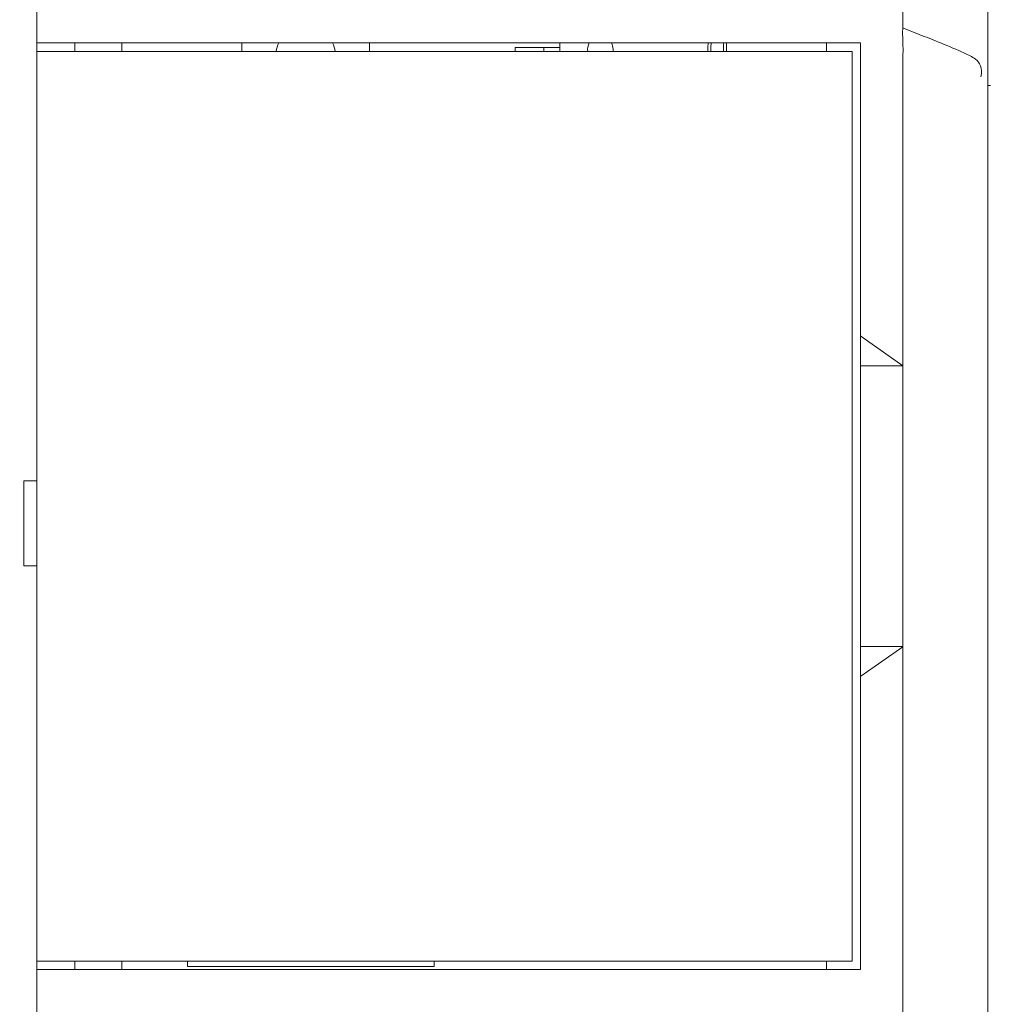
# Model space of a CAD drawing. Header units: millimetres. Extents: x -1114 to 1396, y -630 to 631.
# Tile 108 of 256: x -490 to -467, y -148 to -124. Entities that reach past the tile are written whole.
import ezdxf

# ---------------------------------------------------------------- set-up
doc = ezdxf.new("R2010")
doc.units = ezdxf.units.MM
doc.header["$MEASUREMENT"] = 0

msp = doc.modelspace()

# ---------------------------------------------------------------- linework, layer by layer
at = {"lineweight": 18}
for points, knots in [([(1038.9843, -629.7647), (1038.9843, -629.7647), (-1111.4882, -629.7647), (-1111.4882, -629.7647), (-1111.4882, -629.7647), (-1111.4882, -629.7647), (-1111.4882, 630.7883), (-1111.4882, 630.7883), (-1111.4882, 630.7883), (-1111.4882, 630.7883), (1038.9843, 630.7883), (1038.9843, 630.7883)], [0, 0, 0, 0, 0.3333333, 0.3333333, 0.3333333, 0.3333333, 0.6666667, 0.6666667, 0.6666667, 0.6666667, 1, 1, 1, 1]), ([(-467.0457, -123.0132), (-467.0457, -123.0392), (-467.0457, -123.0743), (-467.0457, -123.1189), (-467.0457, -123.1189), (-467.0457, -123.1411), (-467.0457, -123.1657), (-467.0457, -123.1928), (-467.0457, -123.1928), (-467.0457, -123.2063), (-467.0457, -123.2204), (-467.0457, -123.2352), (-467.0457, -123.2352), (-467.0457, -123.25), (-467.0457, -123.2654), (-467.0457, -123.2814), (-467.0457, -123.2814), (-467.0457, -123.3134), (-467.0457, -123.3477), (-467.0457, -123.3842), (-467.0457, -123.3842), (-467.0457, -123.4024), (-467.0457, -123.4212), (-467.0457, -123.4406), (-467.0457, -123.4406), (-467.0457, -123.4599), (-467.0457, -123.4798), (-467.0457, -123.5001), (-467.0457, -123.5001), (-467.0457, -123.5814), (-467.0457, -123.6695), (-467.0457, -123.764), (-467.0457, -123.764), (-467.0457, -123.8112), (-467.0457, -123.8601), (-467.0457, -123.9107), (-467.0457, -123.9107), (-467.0457, -123.9359), (-467.0457, -123.9616), (-467.0457, -123.9877), (-467.0457, -123.9877), (-467.0457, -124.0139), (-467.0457, -124.0402), (-467.0457, -124.0668), (-467.0457, -124.0668), (-467.0457, -124.1732), (-467.0457, -124.2831), (-467.0457, -124.3966), (-467.0457, -124.3966), (-467.0457, -124.4534), (-467.0457, -124.5112), (-467.0457, -124.5699), (-467.0457, -124.5699), (-467.0457, -124.5992), (-467.0457, -124.6289), (-467.0457, -124.6586), (-467.0457, -124.6586), (-467.0457, -124.6883), (-467.0457, -124.718), (-467.0457, -124.7478), (-467.0457, -124.7478), (-467.0457, -124.8669), (-467.0457, -124.9866), (-467.0457, -125.1067)], [0, 0, 0, 0, 0.0625, 0.0625, 0.0625, 0.0625, 0.125, 0.125, 0.125, 0.125, 0.1875, 0.1875, 0.1875, 0.1875, 0.25, 0.25, 0.25, 0.25, 0.3125, 0.3125, 0.3125, 0.3125, 0.375, 0.375, 0.375, 0.375, 0.4375, 0.4375, 0.4375, 0.4375, 0.5, 0.5, 0.5, 0.5, 0.5625, 0.5625, 0.5625, 0.5625, 0.625, 0.625, 0.625, 0.625, 0.6875, 0.6875, 0.6875, 0.6875, 0.75, 0.75, 0.75, 0.75, 0.8125, 0.8125, 0.8125, 0.8125, 0.875, 0.875, 0.875, 0.875, 0.9375, 0.9375, 0.9375, 0.9375, 1, 1, 1, 1]), ([(-469.0433, -124.232), (-469.0426, -124.2925), (-469.0428, -124.3535), (-469.0435, -124.4148), (-469.0435, -124.4148), (-469.0443, -124.4761), (-469.0454, -124.5378), (-469.0463, -124.5996), (-469.0463, -124.5996), (-469.0481, -124.7232), (-469.0489, -124.8475), (-469.0428, -124.9724)], [0, 0, 0, 0, 0.3333333, 0.3333333, 0.3333333, 0.3333333, 0.6666667, 0.6666667, 0.6666667, 0.6666667, 1, 1, 1, 1]), ([(-467.2054, -125.7737), (-467.1613, -125.5514), (-467.2335, -125.4341), (-467.3351, -125.3552), (-467.3351, -125.3552), (-467.3753, -125.3239), (-467.4181, -125.2989), (-467.4615, -125.2755), (-467.4615, -125.2755), (-467.5484, -125.2287), (-467.6381, -125.1888), (-467.7281, -125.1498), (-467.7281, -125.1498), (-467.9081, -125.0716), (-468.09, -124.9986), (-468.2719, -124.9259), (-468.2719, -124.9259), (-468.5298, -124.8227), (-468.7883, -124.7211), (-469.0468, -124.6199)], [0, 0, 0, 0, 0.2, 0.2, 0.2, 0.2, 0.4, 0.4, 0.4, 0.4, 0.6, 0.6, 0.6, 0.6, 0.8, 0.8, 0.8, 0.8, 1, 1, 1, 1]), ([(-473.2658, -124.971), (-473.2609, -125.0133), (-473.2586, -125.0635), (-473.2586, -125.1224), (-473.2586, -125.1224), (-473.2586, -125.1398), (-473.2588, -125.1565), (-473.2592, -125.1725)], [0, 0, 0, 0, 0.5, 0.5, 0.5, 0.5, 1, 1, 1, 1]), ([(-473.1878, -125.1725), (-473.1873, -125.1562), (-473.1871, -125.1394), (-473.1871, -125.1224), (-473.1871, -125.1224), (-473.1871, -125.0678), (-473.1894, -125.0167), (-473.1954, -124.9705)], [0, 0, 0, 0, 0.5, 0.5, 0.5, 0.5, 1, 1, 1, 1]), ([(-469.0457, -132.5673), (-469.0457, -131.3454), (-469.0458, -130.1234), (-469.0459, -128.9015), (-469.0459, -128.9015), (-469.0459, -128.596), (-469.0459, -128.2906), (-469.0459, -127.9851), (-469.0459, -127.9851), (-469.046, -127.6796), (-469.0458, -127.3741), (-469.0455, -127.0686), (-469.0455, -127.0686), (-469.0454, -126.9159), (-469.0452, -126.7631), (-469.0453, -126.6104), (-469.0453, -126.6104), (-469.0453, -126.4577), (-469.0455, -126.3049), (-469.046, -126.1522), (-469.046, -126.1522), (-469.0469, -125.8467), (-469.048, -125.5412), (-469.0404, -125.2357)], [0, 0, 0, 0, 0.1666667, 0.1666667, 0.1666667, 0.1666667, 0.3333333, 0.3333333, 0.3333333, 0.3333333, 0.5, 0.5, 0.5, 0.5, 0.6666667, 0.6666667, 0.6666667, 0.6666667, 0.8333333, 0.8333333, 0.8333333, 0.8333333, 1, 1, 1, 1]), ([(-467.0457, -125.1067), (-467.0457, -125.345), (-467.0457, -125.5843), (-467.0457, -125.8218), (-467.0457, -125.8218), (-467.0457, -125.8218), (-467.0457, -125.8218), (-467.0457, -125.8218)], [0, 0, 0, 0, 0.5, 0.5, 0.5, 0.5, 1, 1, 1, 1]), ([(-467.0457, -125.8218), (-467.0457, -126.0733), (-467.0457, -126.3249), (-467.0457, -126.5765), (-467.0457, -126.5765), (-467.0457, -126.8281), (-467.0457, -127.0796), (-467.0457, -127.3312), (-467.0457, -127.3312), (-467.0457, -127.8343), (-467.0457, -128.3375), (-467.0457, -128.8406), (-467.0457, -128.8406), (-467.0457, -129.8469), (-467.0457, -130.8531), (-467.0457, -131.8594), (-467.0457, -131.8594), (-467.0457, -133.872), (-467.0457, -135.8845), (-467.0457, -137.8971), (-467.0457, -137.8971), (-467.0457, -141.9222), (-467.0457, -145.9473), (-467.0457, -149.9724)], [0, 0, 0, 0, 0.1666667, 0.1666667, 0.1666667, 0.1666667, 0.3333333, 0.3333333, 0.3333333, 0.3333333, 0.5, 0.5, 0.5, 0.5, 0.6666667, 0.6666667, 0.6666667, 0.6666667, 0.8333333, 0.8333333, 0.8333333, 0.8333333, 1, 1, 1, 1]), ([(-469.0409, -132.5724), (-469.0409, -133.9597), (-469.0409, -135.3471), (-469.0409, -136.7345), (-469.0409, -136.7345), (-469.0409, -137.5471), (-469.0409, -138.3597), (-469.0409, -139.1724)], [0, 0, 0, 0, 0.5, 0.5, 0.5, 0.5, 1, 1, 1, 1])]:
    msp.add_open_spline(points, degree=3, knots=knots, dxfattribs=at)
for points in [[(-489.4154, -124.9724), (-489.4154, -124.9724), (-489.4154, -122.4724), (-489.4154, -122.4724)], [(-489.4154, -124.9724), (-489.4154, -124.9724), (-489.4154, -125.1727), (-489.4154, -125.1727)], [(-489.4154, -125.1727), (-489.4154, -125.1727), (-489.4154, -124.9724), (-489.4154, -124.9724)], [(-489.4154, -124.9724), (-489.4154, -124.9724), (-488.9154, -124.9724), (-488.9154, -124.9724)], [(-488.9154, -124.9724), (-488.9154, -124.9724), (-470.0385, -124.9724), (-470.0385, -124.9724)], [(-488.5154, -124.9724), (-488.5154, -124.9724), (-488.5154, -125.1724), (-488.5154, -125.1724)], [(-488.5154, -125.1724), (-488.5154, -125.1724), (-488.5154, -124.9724), (-488.5154, -124.9724)], [(-487.4154, -125.1724), (-487.4154, -125.1724), (-487.4154, -124.9724), (-487.4154, -124.9724)], [(-484.589, -124.9724), (-484.589, -124.9724), (-484.589, -125.1724), (-484.589, -125.1724)], [(-483.7215, -124.9724), (-483.7515, -125.0357), (-483.7718, -125.1031), (-483.7818, -125.1724)], [(-482.3962, -125.1723), (-482.4062, -125.103), (-482.4266, -125.0356), (-482.4566, -124.9723)], [(-481.589, -124.9724), (-481.589, -124.9724), (-481.589, -125.1724), (-481.589, -125.1724)], [(-478.1585, -125.0824), (-478.1585, -125.0824), (-477.6085, -125.0824), (-477.6085, -125.0824)], [(-478.1585, -125.0824), (-478.1585, -125.0824), (-478.1585, -125.1724), (-478.1585, -125.1724)], [(-477.6085, -125.0824), (-477.6085, -125.0824), (-477.4835, -125.0824), (-477.4835, -125.0824)], [(-477.4835, -125.1724), (-477.4835, -125.1724), (-477.4835, -125.0824), (-477.4835, -125.0824)], [(-477.4835, -125.0824), (-477.4835, -125.0824), (-477.1085, -125.0824), (-477.1085, -125.0824)], [(-477.4835, -125.0824), (-477.4835, -125.0824), (-477.4835, -125.1724), (-477.4835, -125.1724)], [(-477.1085, -125.1724), (-477.1085, -125.1724), (-477.1085, -124.9724), (-477.1085, -124.9724)], [(-476.4184, -124.9724), (-476.4532, -125.0328), (-476.466, -125.1035), (-476.4543, -125.1723)], [(-475.8585, -125.1224), (-475.8585, -125.0697), (-475.8724, -125.018), (-475.8987, -124.9723)], [(-473.6217, -124.9705), (-473.6276, -125.0167), (-473.63, -125.0678), (-473.63, -125.1224)], [(-473.5585, -125.1224), (-473.5585, -125.0634), (-473.5562, -125.0133), (-473.5513, -124.9709)], [(-470.8385, -124.9724), (-470.8385, -124.9724), (-470.8385, -125.1727), (-470.8385, -125.1727)], [(-470.0385, -124.9724), (-470.0385, -124.9724), (-470.0385, -131.8724), (-470.0385, -131.8724)], [(-469.0404, -125.2357), (-469.0382, -125.1479), (-469.0385, -125.0601), (-469.0428, -124.9724)], [(-489.4154, -125.1724), (-489.4154, -125.1724), (-488.9154, -125.1724), (-488.9154, -125.1724)], [(-489.4154, -146.5724), (-489.4154, -146.5724), (-489.4154, -125.1724), (-489.4154, -125.1724)], [(-470.2385, -125.1724), (-470.2385, -125.1724), (-488.9154, -125.1724), (-488.9154, -125.1724)], [(-475.8627, -125.1724), (-475.8599, -125.1559), (-475.8585, -125.1391), (-475.8585, -125.1224)], [(-473.63, -125.1224), (-473.63, -125.1395), (-473.6298, -125.1562), (-473.6293, -125.1726)], [(-473.5579, -125.1725), (-473.5583, -125.1566), (-473.5585, -125.1398), (-473.5585, -125.1224)], [(-470.2385, -125.1724), (-470.2385, -125.1724), (-470.2385, -146.5724), (-470.2385, -146.5724)], [(-467.0457, -125.9724), (-467.0457, -125.9724), (-467.0231, -125.9724), (-466.9791, -125.9724)], [(-470.0385, -132.5724), (-470.0385, -132.5724), (-470.0385, -131.8724), (-470.0385, -131.8724)], [(-470.0385, -131.8724), (-470.0385, -131.8724), (-470.0285, -131.8724), (-470.0285, -131.8724)], [(-470.0285, -131.8724), (-470.0285, -131.8724), (-469.0457, -132.5673), (-469.0457, -132.5673)], [(-470.0385, -139.1724), (-470.0385, -139.1724), (-470.0385, -132.5724), (-470.0385, -132.5724)], [(-469.0409, -132.5724), (-469.0409, -132.5724), (-470.0385, -132.5724), (-470.0385, -132.5724)], [(-469.0457, -132.5673), (-469.0441, -132.569), (-469.0425, -132.5707), (-469.0409, -132.5724)], [(-489.7154, -135.2724), (-489.7154, -135.2724), (-489.7154, -137.2724), (-489.7154, -137.2724)], [(-489.5154, -135.2724), (-489.5154, -135.2724), (-489.7154, -135.2724), (-489.7154, -135.2724)], [(-489.4154, -135.2724), (-489.4154, -135.2724), (-489.5154, -135.2724), (-489.5154, -135.2724)], [(-489.5154, -137.2724), (-489.5154, -137.2724), (-489.7154, -137.2724), (-489.7154, -137.2724)], [(-489.4154, -137.2724), (-489.4154, -137.2724), (-489.5154, -137.2724), (-489.5154, -137.2724)], [(-470.0385, -139.8724), (-470.0385, -139.8724), (-470.0385, -139.1724), (-470.0385, -139.1724)], [(-470.0385, -139.1724), (-470.0385, -139.1724), (-469.0409, -139.1724), (-469.0409, -139.1724)], [(-469.0457, -139.1774), (-469.0457, -139.1774), (-470.0285, -139.8724), (-470.0285, -139.8724)], [(-469.0409, -139.1724), (-469.0425, -139.1741), (-469.0441, -139.1757), (-469.0457, -139.1774)], [(-469.0457, -149.9724), (-469.0457, -146.3741), (-469.0457, -142.7757), (-469.0457, -139.1774)], [(-470.0285, -139.8724), (-470.0285, -139.8724), (-470.0385, -139.8724), (-470.0385, -139.8724)], [(-470.0385, -139.8724), (-470.0385, -139.8724), (-470.0385, -146.7724), (-470.0385, -146.7724)], [(-489.4154, -146.5721), (-489.4154, -146.5721), (-489.4154, -146.7724), (-489.4154, -146.7724)], [(-489.4154, -146.7724), (-489.4154, -146.7724), (-489.4154, -146.5721), (-489.4154, -146.5721)], [(-489.4154, -146.5724), (-489.4154, -146.5724), (-488.9154, -146.5724), (-488.9154, -146.5724)], [(-488.9154, -146.5724), (-488.9154, -146.5724), (-470.2385, -146.5724), (-470.2385, -146.5724)], [(-488.5154, -146.7724), (-488.5154, -146.7724), (-488.5154, -146.5723), (-488.5154, -146.5723)], [(-488.5154, -146.5724), (-488.5154, -146.5724), (-488.5154, -146.7724), (-488.5154, -146.7724)], [(-487.4154, -146.7724), (-487.4154, -146.7724), (-487.4154, -146.5724), (-487.4154, -146.5724)], [(-485.8685, -146.5722), (-485.8685, -146.5722), (-485.8685, -146.6974), (-485.8685, -146.6974)], [(-480.0685, -146.6974), (-480.0685, -146.6974), (-480.0685, -146.5722), (-480.0685, -146.5722)], [(-470.8385, -146.5721), (-470.8385, -146.5721), (-470.8385, -146.7724), (-470.8385, -146.7724)], [(-489.4154, -174.9724), (-489.4154, -174.9724), (-489.4154, -146.7724), (-489.4154, -146.7724)], [(-489.4154, -146.7724), (-489.4154, -146.7724), (-488.9154, -146.7724), (-488.9154, -146.7724)], [(-489.4154, -174.9724), (-489.4154, -174.9724), (-489.4154, -146.7724), (-489.4154, -146.7724)], [(-470.0385, -146.7724), (-470.0385, -146.7724), (-488.9154, -146.7724), (-488.9154, -146.7724)], [(-485.8685, -146.6974), (-485.8685, -146.6974), (-480.0685, -146.6974), (-480.0685, -146.6974)]]:
    msp.add_open_spline(points, degree=3, dxfattribs=at)

doc.saveas('drawing.dxf')
